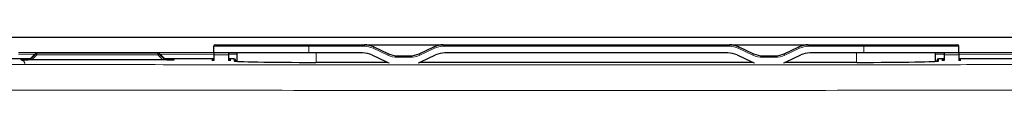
# Model space of a CAD drawing. Header units: millimetres. Extents: x 5 to 418, y 2 to 292.
# Tile 28 of 47: x 48.72 to 93.67, y 244.91 to 247.32. Entities that reach past the tile are written whole.
import ezdxf

# ---------------------------------------------------------------- set-up
doc = ezdxf.new("R2010")
doc.units = ezdxf.units.MM

msp = doc.modelspace()

# ---------------------------------------------------------------- linework, layer by layer
at = {"color": 7, "linetype": 'Continuous', "lineweight": 25}
for p, q in [((122.5277, 247.3177), (43.6809, 247.3177)), ((57.5876, 246.6186), (57.5876, 246.9186)), ((57.6543, 246.9853), (61.921, 246.9853)), ((61.921, 246.9853), (64.4583, 246.9853)), ((64.4583, 246.9853), (68.0503, 246.9853)), ((64.8809, 246.8916), (65.5513, 246.5789)), ((66.9573, 246.5789), (67.6277, 246.8916)), ((68.0503, 246.9853), (81.125, 246.9853)), ((81.125, 246.9853), (84.717, 246.9853)), ((81.5476, 246.8916), (82.218, 246.5789)), ((83.6239, 246.5789), (84.2943, 246.8916)), ((84.717, 246.9853), (87.2543, 246.9853)), ((87.2543, 246.9853), (91.521, 246.9853)), ((91.5876, 246.6186), (91.5876, 246.9186)), ((49.1917, 246.3452), (43.8946, 246.3452)), ((55.4342, 246.2989), (49.1077, 246.2989)), ((49.4447, 246.5982), (49.1504, 246.3039)), ((49.1504, 246.3039), (49.1504, 246.3039)), ((49.4447, 246.5982), (49.4447, 246.5982)), ((55.0508, 246.6177), (49.4919, 246.6177)), ((55.3925, 246.3039), (55.0979, 246.5982)), ((55.0979, 246.5982), (55.0979, 246.5982)), ((57.5876, 246.3452), (55.3511, 246.3452)), ((55.3925, 246.3039), (55.3925, 246.3039)), ((61.921, 246.6186), (57.5876, 246.6186)), ((57.5876, 246.6186), (57.5876, 246.5249)), ((57.5876, 246.5249), (57.5876, 246.2737)), ((58.2527, 246.5249), (58.2483, 246.2737)), ((58.5052, 246.3452), (58.2495, 246.3452)), ((58.2543, 246.6186), (58.2527, 246.5249)), ((58.6543, 246.2329), (58.6543, 246.6186)), ((64.377, 246.6186), (61.921, 246.6186)), ((64.7996, 246.5249), (65.47, 246.2123)), ((65.9739, 246.4853), (66.5346, 246.4853)), ((67.0385, 246.2123), (67.709, 246.5249)), ((81.0437, 246.6186), (68.1316, 246.6186)), ((81.4663, 246.5249), (82.1367, 246.2123)), ((82.6406, 246.4853), (83.2013, 246.4853)), ((83.7052, 246.2123), (84.3756, 246.5249)), ((87.2543, 246.6186), (84.7982, 246.6186)), ((91.5876, 246.6186), (87.2543, 246.6186)), ((90.521, 246.2329), (90.521, 246.6186)), ((90.9257, 246.3452), (90.6701, 246.3452)), ((90.921, 246.6186), (90.9226, 246.5249)), ((90.9226, 246.5249), (90.927, 246.2737)), ((91.5876, 246.6186), (91.5876, 246.5249)), ((91.5876, 246.5249), (91.5876, 246.2737)), ((109.199, 246.3452), (91.5876, 246.3452)), ((58.5718, 246.2797), (58.5726, 246.239)), ((65.5343, 246.185), (62.2376, 246.185)), ((82.201, 246.185), (66.9743, 246.185)), ((86.9376, 246.185), (83.6409, 246.185)), ((90.6027, 246.239), (90.6034, 246.2797))]:
    msp.add_line(p, q, dxfattribs=at)
at = {"color": 7, "linetype": 'Continuous', "lineweight": 18}
for p, q in [((61.921, 246.9186), (57.5876, 246.9186)), ((61.921, 246.9186), (61.921, 246.9853)), ((61.921, 246.6186), (61.921, 246.9186)), ((64.4583, 246.9186), (61.921, 246.9186)), ((64.4583, 246.9186), (64.4583, 246.9853)), ((64.8527, 246.8311), (64.8809, 246.8916)), ((65.5231, 246.5185), (64.8527, 246.8311)), ((67.6558, 246.8311), (66.9854, 246.5185)), ((67.6277, 246.8916), (67.6558, 246.8311)), ((68.0503, 246.9853), (68.0503, 246.9186)), ((81.125, 246.9186), (68.0503, 246.9186)), ((81.125, 246.9853), (81.125, 246.9186)), ((81.5476, 246.8916), (81.5194, 246.8311)), ((82.1898, 246.5185), (81.5194, 246.8311)), ((84.3225, 246.8311), (83.6521, 246.5185)), ((84.2943, 246.8916), (84.3225, 246.8311)), ((84.717, 246.9853), (84.717, 246.9186)), ((87.2543, 246.9186), (84.717, 246.9186)), ((87.2543, 246.9853), (87.2543, 246.9186)), ((91.5876, 246.9186), (87.2543, 246.9186)), ((87.2543, 246.6186), (87.2543, 246.9186)), ((48.6721, 246.6306), (57.5876, 246.6306)), ((49.4104, 246.5639), (48.6721, 246.5639)), ((48.7743, 246.3048), (48.7739, 246.3273)), ((48.8024, 246.3025), (48.7743, 246.3048)), ((49.1071, 246.3332), (49.1797, 246.3332)), ((49.1071, 246.3332), (49.1071, 246.2989)), ((49.4447, 246.5982), (49.1504, 246.3039)), ((49.1504, 246.3039), (49.1554, 246.2989)), ((49.1831, 246.2989), (49.4636, 246.5793)), ((49.5107, 246.5322), (49.2774, 246.2989)), ((49.4636, 246.5793), (49.4447, 246.5982)), ((49.5107, 246.5322), (49.4636, 246.5793)), ((49.4919, 246.6177), (49.5107, 246.5989)), ((49.5107, 246.5989), (55.0311, 246.598)), ((49.5107, 246.5989), (49.5107, 246.5322)), ((55.0311, 246.5314), (49.5107, 246.5322)), ((55.0311, 246.598), (55.0508, 246.6177)), ((55.0311, 246.598), (55.0311, 246.5314)), ((55.0782, 246.5785), (55.0311, 246.5314)), ((55.2636, 246.2989), (55.0311, 246.5314)), ((55.0979, 246.5982), (55.0782, 246.5785)), ((55.0782, 246.5785), (55.3579, 246.2989)), ((55.3925, 246.3039), (55.0979, 246.5982)), ((57.5876, 246.5639), (55.1322, 246.5639)), ((55.3631, 246.3332), (55.4348, 246.3332)), ((55.3875, 246.2989), (55.3925, 246.3039)), ((55.4348, 246.3332), (55.4348, 246.2989)), ((55.7676, 246.3048), (55.7396, 246.3025)), ((55.768, 246.3273), (55.7676, 246.3048)), ((58.2527, 246.5249), (57.5876, 246.5249)), ((58.6543, 246.5639), (58.2533, 246.5639)), ((58.5068, 246.2514), (58.5052, 246.3452)), ((62.2543, 246.185), (62.2543, 246.6186)), ((65.5513, 246.5789), (65.5231, 246.5185)), ((65.9739, 246.4853), (65.9739, 246.4186)), ((66.5346, 246.4186), (65.9739, 246.4186)), ((66.5346, 246.4853), (66.5346, 246.4186)), ((66.9573, 246.5789), (66.9854, 246.5185)), ((82.218, 246.5789), (82.1898, 246.5185)), ((82.6406, 246.4853), (82.6406, 246.4186)), ((83.2013, 246.4186), (82.6406, 246.4186)), ((83.2013, 246.4853), (83.2013, 246.4186)), ((83.6239, 246.5789), (83.6521, 246.5185)), ((86.921, 246.185), (86.921, 246.6186)), ((90.9219, 246.5639), (90.521, 246.5639)), ((90.6701, 246.3452), (90.6684, 246.2514)), ((90.9226, 246.5249), (91.5876, 246.5249)), ((91.5876, 246.6306), (117.5365, 246.6306)), ((109.4179, 246.5639), (91.5876, 246.5639))]:
    msp.add_line(p, q, dxfattribs=at)
at = {"color": 7, "linetype": 'Continuous', "lineweight": 25, "flags": 128}
for points in [[(49.1504, 246.3039), (49.146, 246.299), (49.1459, 246.2989)], [(55.397, 246.2989), (55.3969, 246.299), (55.3925, 246.3039)]]:
    msp.add_lwpolyline(points, dxfattribs=at)
at = {"color": 7, "linetype": 'Continuous', "lineweight": 18, "flags": 128}
for points in [[(49.1459, 246.2989), (49.146, 246.299), (49.1504, 246.3039)], [(55.3925, 246.3039), (55.3968, 246.299), (55.3969, 246.2989)]]:
    msp.add_lwpolyline(points, dxfattribs=at)
at = {"color": 7, "linetype": 'Continuous', "lineweight": 25}
for centre, radius, start, end in [((57.6543, 246.9186), 0.0667, 90, 180), ((64.4583, 245.9853), 1, 65, 90), ((68.0503, 245.9853), 1, 90, 115), ((81.125, 245.9853), 1, 65, 90), ((84.717, 245.9853), 1, 90, 115), ((91.521, 246.9186), 0.0667, 0, 90), ((49.4919, 246.5511), 0.0667, 90, 135), ((55.0508, 246.5511), 0.0667, 45.01746, 90), ((58.5052, 246.2785), 0.0667, 1.00444, 90.0048), ((64.377, 245.6186), 1, 65, 90), ((65.9739, 247.4853), 1, 245, 270), ((66.5346, 247.4853), 1, 270, 295), ((68.1316, 245.6186), 1, 90, 115), ((81.0437, 245.6186), 1, 65, 90), ((82.6406, 247.4853), 1, 245, 270), ((83.2013, 247.4853), 1, 270, 295), ((84.7982, 245.6186), 1, 90, 115), ((90.6701, 246.2785), 0.0667, 89.9952, 178.99556), ((65.8927, 247.1186), 1, 245, 252.406), ((66.6159, 247.1186), 1, 287.594, 295), ((82.5593, 247.1186), 1, 245, 252.406), ((83.2826, 247.1186), 1, 287.594, 295)]:
    msp.add_arc(centre, radius, start, end, dxfattribs=at)
at = {"color": 7, "linetype": 'Continuous', "lineweight": 18}
for centre, radius, start, end in [((64.4583, 245.9853), 0.9333, 65, 90), ((68.0503, 245.9853), 0.9333, 90, 115), ((81.125, 245.9853), 0.9333, 65, 90), ((84.717, 245.9853), 0.9333, 90, 115), ((48.7739, 246.1606), 0.1667, 57.25321, 90.00066), ((49.4919, 246.5511), 0.0667, 90.01083, 134.99278), ((49.5108, 246.5322), 0.0667, 90.01083, 134.99278), ((55.0311, 246.5313), 0.0667, 45.00721, 89.97172), ((55.0508, 246.5511), 0.0667, 45.00721, 89.97172), ((55.768, 246.1606), 0.1667, 89.99934, 122.74679), ((65.9739, 247.4853), 1.0667, 245, 270), ((66.5346, 247.4853), 1.0667, 270, 295), ((82.6406, 247.4853), 1.0667, 245, 270), ((83.2013, 247.4853), 1.0667, 270, 295), ((58.5068, 246.1847), 0.0667, 60.20889, 90.00061), ((90.6684, 246.1847), 0.0667, 89.99939, 119.79111)]:
    msp.add_arc(centre, radius, start, end, dxfattribs=at)
for centre, ratio, start_param, end_param in [((49.1073, 246.3273), 0.0178098, 2.1144851, 3.1419037), ((49.1077, 246.3048), 0.0177987, 3.1419033, 3.4352592), ((55.4342, 246.3048), 0.0177987, 6.0026009, 6.2828746)]:
    msp.add_ellipse(centre, major_axis=(0.3334, 0), ratio=ratio, start_param=start_param, end_param=end_param, dxfattribs=at)
at = {"color": 7, "linetype": 'Continuous', "lineweight": 25}
for centre, major_axis, ratio, start_param, end_param in [((49.1077, 246.3048), (0.3334, 0), 0.0177987, 3.4352592, 4.7123951), ((49.1073, 246.3273), (0.3334, 0), 0.0178098, 1.571412, 2.1144851), ((55.4342, 246.3048), (0.3334, 0), 0.0177987, 4.7123829, 6.0026009), ((55.4346, 246.3273), (0.3334, 0), 0.0178098, 6.2828742, 7.853366), ((57.921, 246.29), (0.4333, 0), 0.0178042, 2.4484327, 3.8347526), ((57.921, 246.29), (0.4333, 0), 0.0178042, 5.5692493, 6.9964997), ((91.2543, 246.29), (0.4333, 0), 0.0178042, 2.4282782, 3.8555286), ((91.2543, 246.29), (0.4333, 0), 0.0178042, 5.5900254, 6.9763452), ((62.2376, 246.2514), (3.7308, 0), 0.0178042, 3.1419034, 4.712389), ((86.9376, 246.2514), (3.7308, 0), 0.0178042, 4.712389, 6.2828745)]:
    msp.add_ellipse(centre, major_axis=major_axis, ratio=ratio, start_param=start_param, end_param=end_param, dxfattribs=at)
for points, knots in [([(48.7993, 246.3028), (48.7969, 246.303), (48.7933, 246.3033), (48.7979, 246.3028), (48.7994, 246.3026)], [0, 0, 0, 0, 0.6825694, 1, 1, 1, 1]), ([(48.827, 246.2955), (48.8337, 246.2932), (48.8561, 246.2857), (48.8918, 246.26), (48.9251, 246.2162), (48.9392, 246.1735), (48.9406, 246.1475), (48.9409, 246.1411)], [0, 0, 0, 0, 0.1088238, 0.3629807, 0.6204318, 0.9065643, 1, 1, 1, 1]), ([(55.7463, 246.303), (55.7464, 246.303), (55.7471, 246.3031), (55.7454, 246.303), (55.7437, 246.3029)], [0, 0, 0, 0, 0.0430862, 1, 1, 1, 1])]:
    msp.add_open_spline(points, degree=3, knots=knots, dxfattribs=at)
at = {"color": 7, "linetype": 'Continuous', "lineweight": 18}
for points, knots in [([(44.1436, 246.0953), (48.0996, 246.0897), (54.8555, 246.0803), (64.4344, 246.0738), (72.8561, 246.0716), (81.2755, 246.0733), (88.3935, 246.0777), (92.7023, 246.0822), (94.2103, 246.0838)], [0, 0, 0, 0, 0.23750271, 0.4056058, 0.57370893, 0.74164182, 0.90957462, 1, 1, 1, 1]), ([(94.2832, 244.9173), (92.7699, 244.9157), (88.446, 244.9112), (81.303, 244.9068), (72.854, 244.9051), (64.4029, 244.9074), (54.7903, 244.9138), (48.0106, 244.9233), (44.0407, 244.9288)], [0, 0, 0, 0, 0.0904266, 0.258359, 0.4262915, 0.5943934, 0.7624952, 1, 1, 1, 1])]:
    msp.add_open_spline(points, degree=3, knots=knots, dxfattribs=at)

doc.saveas('drawing.dxf')
